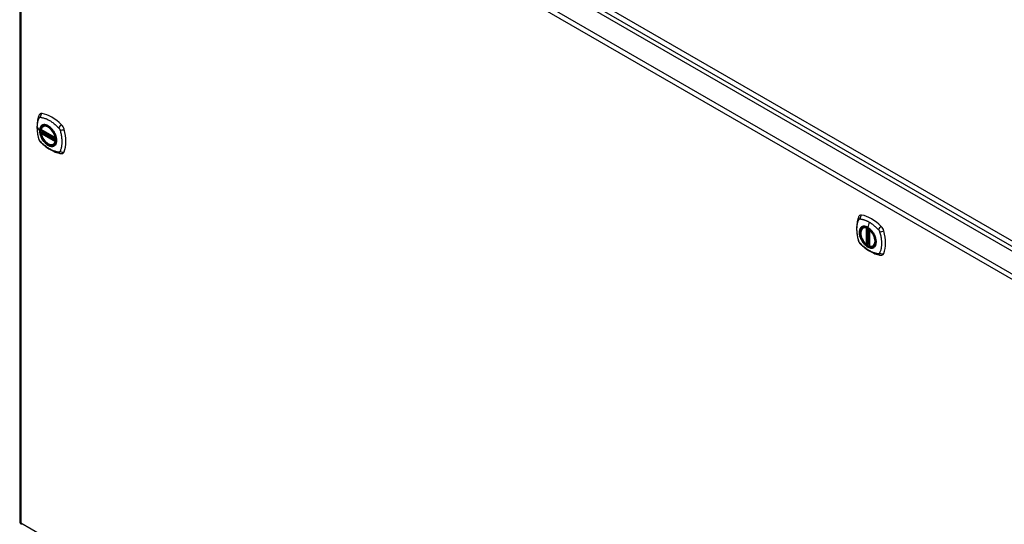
# Model space of a CAD drawing. Header units: inches. Extents: x 27 to 746, y 82 to 342.
# Tile 25 of 30: x 636 to 666, y 312 to 327. Entities that reach past the tile are written whole.
import ezdxf

# ---------------------------------------------------------------- set-up
doc = ezdxf.new("R2010")
doc.units = ezdxf.units.IN
doc.header["$MEASUREMENT"] = 0
doc.layers.add('Visible Edges(ANSI)', color=7, linetype='Continuous', lineweight=25)
doc.layers.add('Visible Tangent Edges(ANSI)', color=7, linetype='Continuous', lineweight=25)

msp = doc.modelspace()

# ---------------------------------------------------------------- linework, layer by layer
at = {"layer": 'Visible Edges(ANSI)'}
for p, q in [((636.939, 336.305), (687.571, 307.072)), ((636.25, 335.883), (636.25, 311.617)), ((636.95, 323.377), (636.961, 323.383)), ((636.894, 323.273), (637.308, 323.034)), ((636.894, 323.177), (636.908, 323.185)), ((636.913, 323.197), (636.913, 323.199)), ((636.919, 323.211), (636.96, 323.235)), ((637.263, 322.834), (637.274, 322.841)), ((661.33, 320.352), (661.34, 320.359)), ((661.524, 320.291), (661.524, 319.813)), ((661.456, 319.869), (661.442, 319.861)), ((661.47, 319.867), (661.468, 319.868)), ((661.524, 319.889), (661.484, 319.866)), ((661.643, 319.81), (661.653, 319.816))]:
    msp.add_line(p, q, dxfattribs=at)
at = {"layer": 'Visible Edges(ANSI)', "flags": 128}
for points in [[(636.817, 323.686), (636.809, 323.665), (636.803, 323.645), (636.797, 323.626), (636.792, 323.608), (636.788, 323.589), (636.784, 323.57), (636.777, 323.53), (636.771, 323.489), (636.767, 323.448), (636.765, 323.406), (636.764, 323.363), (636.765, 323.319), (636.767, 323.275), (636.771, 323.231), (636.776, 323.186), (636.783, 323.14), (636.792, 323.095), (636.801, 323.049), (636.807, 323.026), (636.81, 323.014), (636.813, 323)], [(636.855, 323.742), (636.842, 323.729), (636.831, 323.715), (636.823, 323.7), (636.817, 323.686)], [(636.888, 323.286), (636.892, 323.301), (636.898, 323.315), (636.904, 323.328), (636.911, 323.34), (636.92, 323.351), (636.929, 323.361), (636.939, 323.369), (636.95, 323.377)], [(637.263, 322.834), (637.252, 322.829), (637.24, 322.824), (637.227, 322.821), (637.214, 322.819), (637.2, 322.819), (637.186, 322.82), (637.172, 322.822), (637.158, 322.825), (637.143, 322.83), (637.128, 322.836), (637.114, 322.842), (637.099, 322.851), (637.084, 322.86), (637.07, 322.87), (637.055, 322.881), (637.041, 322.893), (637.027, 322.906), (637.014, 322.92), (637.001, 322.935), (636.988, 322.95), (636.976, 322.966), (636.965, 322.983), (636.954, 323), (636.943, 323.017), (636.934, 323.035), (636.925, 323.054), (636.916, 323.072), (636.909, 323.091), (636.903, 323.109), (636.897, 323.128), (636.892, 323.146), (636.888, 323.165)], [(636.908, 323.185), (636.91, 323.187), (636.912, 323.19), (636.913, 323.194), (636.913, 323.197)], [(637.203, 323.297), (637.222, 323.274), (637.239, 323.251), (637.256, 323.226), (637.272, 323.201), (637.286, 323.174), (637.299, 323.148), (637.31, 323.121), (637.32, 323.093)], [(636.813, 323), (636.818, 322.987), (636.823, 322.974), (636.829, 322.961), (636.835, 322.949), (636.843, 322.937), (636.851, 322.926), (636.86, 322.915), (636.869, 322.904)], [(636.869, 322.904), (636.879, 322.894), (636.888, 322.885), (636.906, 322.868), (636.94, 322.838), (636.975, 322.808), (637.011, 322.779), (637.047, 322.752), (637.084, 322.726), (637.121, 322.702), (637.158, 322.68), (637.196, 322.659), (637.233, 322.64), (637.271, 322.623), (637.309, 322.607), (637.348, 322.594), (637.386, 322.582), (637.424, 322.572), (637.443, 322.568), (637.453, 322.566), (637.464, 322.564)], [(637.464, 322.564), (637.48, 322.562), (637.496, 322.562), (637.514, 322.564), (637.532, 322.569)], [(661.234, 320.718), (661.221, 320.705), (661.21, 320.69), (661.202, 320.676), (661.196, 320.662)], [(661.196, 320.662), (661.188, 320.641), (661.182, 320.621), (661.176, 320.602), (661.172, 320.584), (661.167, 320.565), (661.163, 320.546), (661.156, 320.506), (661.15, 320.465), (661.146, 320.423), (661.144, 320.381), (661.143, 320.338), (661.144, 320.295), (661.146, 320.251), (661.15, 320.206), (661.156, 320.161), (661.162, 320.116), (661.171, 320.071), (661.181, 320.025), (661.186, 320.002), (661.189, 319.99), (661.193, 319.976)], [(661.428, 319.862), (661.414, 319.875), (661.401, 319.888), (661.387, 319.903), (661.374, 319.918), (661.362, 319.933), (661.35, 319.95), (661.339, 319.966), (661.328, 319.984), (661.318, 320.002), (661.309, 320.02), (661.3, 320.038), (661.292, 320.056), (661.285, 320.075), (661.279, 320.094), (661.274, 320.112), (661.269, 320.131), (661.266, 320.149), (661.263, 320.167), (661.262, 320.185), (661.261, 320.202), (661.262, 320.219), (661.263, 320.235), (661.265, 320.251), (661.269, 320.266), (661.273, 320.28), (661.278, 320.293), (661.284, 320.306), (661.292, 320.317), (661.3, 320.328), (661.309, 320.337), (661.319, 320.345), (661.33, 320.352)], [(661.582, 320.273), (661.601, 320.25), (661.619, 320.227), (661.636, 320.202), (661.651, 320.176), (661.665, 320.15), (661.678, 320.124), (661.69, 320.096), (661.7, 320.069)], [(661.193, 319.976), (661.197, 319.963), (661.202, 319.95), (661.208, 319.937), (661.215, 319.925), (661.222, 319.913), (661.23, 319.901), (661.239, 319.89), (661.248, 319.88)], [(661.248, 319.88), (661.258, 319.87), (661.267, 319.861), (661.285, 319.844), (661.319, 319.814), (661.354, 319.784), (661.39, 319.755), (661.426, 319.728), (661.463, 319.702), (661.5, 319.678), (661.537, 319.656), (661.575, 319.635), (661.613, 319.616), (661.651, 319.599), (661.689, 319.583), (661.727, 319.57), (661.765, 319.558), (661.803, 319.548), (661.822, 319.544), (661.833, 319.542), (661.844, 319.54)], [(661.468, 319.868), (661.466, 319.87), (661.462, 319.871), (661.459, 319.87), (661.456, 319.869)], [(661.643, 319.81), (661.631, 319.804), (661.618, 319.8), (661.605, 319.797), (661.591, 319.795), (661.577, 319.795), (661.563, 319.796), (661.548, 319.798), (661.533, 319.802)], [(661.844, 319.54), (661.859, 319.538), (661.876, 319.538), (661.893, 319.54), (661.911, 319.545)]]:
    msp.add_lwpolyline(points, dxfattribs=at)
at = {"layer": 'Visible Edges(ANSI)'}
for centre, radius, start, end in [((636.9, 323.283), 0.0118, 166.5554, 240), ((636.9, 323.167), 0.0118, 120, 190.611), ((636.925, 323.201), 0.0118, 120, 187.8283), ((637.314, 323.044), 0.0118, 240, 282.6344), ((661.536, 320.291), 0.0118, 137.3656, 180), ((661.436, 319.871), 0.0118, 229.389, 300), ((661.478, 319.876), 0.0118, 232.1717, 300), ((661.536, 319.813), 0.0118, 180, 253.4446), ((636.349, 311.617), 0.099, 180, 240)]:
    msp.add_arc(centre, radius, start, end, dxfattribs=at)
for centre, major_axis, start_param, end_param in [((636.954, 323.596), (-0.089, 0.153), 5.825423, 6.408181), ((637.204, 322.599), (-0.64, 1.108), 5.170151, 5.825423), ((637.1, 323.101), (0.157, -0.273), 2.363977, 7.060801), ((637.455, 323.307), (0.089, -0.153), 1.113034, 2.028558), ((636.717, 323.443), (-0.64, 1.108), 3.599355, 4.254627), ((637.455, 322.727), (0.089, -0.153), 6.158189, 6.740947), ((661.333, 320.572), (-0.089, 0.153), 5.825423, 6.408181), ((661.584, 319.575), (-0.64, 1.108), 5.170151, 5.825423), ((661.479, 320.077), (0.157, -0.273), 2.363977, 7.060801), ((661.835, 320.283), (0.089, -0.153), 1.113034, 2.028558), ((661.097, 320.419), (-0.64, 1.108), 3.599355, 4.254627), ((661.835, 319.703), (0.089, -0.153), 6.158189, 6.740947)]:
    msp.add_ellipse(centre, major_axis=major_axis, ratio=0.57735, start_param=start_param, end_param=end_param, dxfattribs=at)
for centre, major_axis in [((637.096, 323.099), (0.16, -0.277)), ((661.475, 320.075), (-0.16, 0.277))]:
    msp.add_ellipse(centre, major_axis=major_axis, ratio=0.57735, dxfattribs=at)
at = {"layer": 'Visible Tangent Edges(ANSI)'}
for p, q in [((687.842, 307.213), (637.071, 336.527)), ((637.001, 336.405), (687.772, 307.092)), ((636.349, 335.964), (686.981, 306.731)), ((686.911, 306.61), (636.279, 335.842)), ((636.279, 335.842), (636.279, 311.576)), ((636.774, 323.335), (636.843, 323.245)), ((637.305, 323.039), (636.891, 323.278)), ((636.891, 323.162), (637.305, 322.923)), ((636.9, 323.177), (636.911, 323.183)), ((637.314, 322.938), (636.9, 323.177)), ((636.911, 323.183), (637.321, 322.947)), ((637.322, 322.964), (636.919, 323.196)), ((636.925, 323.211), (636.963, 323.233)), ((637.322, 322.981), (636.925, 323.211)), ((637.321, 322.942), (637.314, 322.938)), ((661.518, 320.522), (661.474, 320.366)), ((661.427, 320.345), (661.427, 319.867)), ((661.444, 320.345), (661.451, 320.349)), ((661.444, 319.867), (661.444, 320.345)), ((661.456, 320.347), (661.456, 319.873)), ((661.471, 319.874), (661.471, 320.339)), ((661.486, 319.871), (661.486, 320.33)), ((661.528, 319.809), (661.528, 320.287)), ((661.456, 319.873), (661.444, 319.867)), ((661.524, 319.893), (661.486, 319.871)), ((636.279, 311.576), (686.911, 282.344))]:
    msp.add_line(p, q, dxfattribs=at)
at = {"layer": 'Visible Tangent Edges(ANSI)', "flags": 128}
for points in [[(636.774, 323.335), (636.774, 323.349), (636.774, 323.362), (636.775, 323.375), (636.775, 323.388), (636.776, 323.401), (636.777, 323.414), (636.778, 323.426), (636.78, 323.439), (636.781, 323.451), (636.783, 323.464), (636.785, 323.476), (636.787, 323.488), (636.789, 323.499), (636.792, 323.511), (636.794, 323.522), (636.797, 323.534), (636.8, 323.545), (636.803, 323.556), (636.806, 323.567), (636.81, 323.578), (636.814, 323.588), (636.817, 323.599), (636.821, 323.609), (636.827, 323.62)], [(636.827, 323.62), (636.828, 323.622), (636.829, 323.624), (636.83, 323.625), (636.831, 323.627), (636.832, 323.628), (636.834, 323.63), (636.835, 323.631), (636.836, 323.632), (636.838, 323.633), (636.839, 323.635), (636.84, 323.636), (636.842, 323.636), (636.844, 323.637), (636.845, 323.638), (636.847, 323.639), (636.848, 323.639), (636.85, 323.64), (636.852, 323.64), (636.854, 323.641), (636.856, 323.641), (636.857, 323.641), (636.859, 323.641), (636.861, 323.641), (636.863, 323.641)], [(636.863, 323.641), (636.887, 323.639), (636.909, 323.635), (636.931, 323.63), (636.954, 323.624), (636.977, 323.618), (637, 323.61), (637.023, 323.602), (637.046, 323.592), (637.069, 323.582), (637.092, 323.571), (637.116, 323.559), (637.139, 323.546), (637.163, 323.532), (637.186, 323.517), (637.209, 323.501), (637.232, 323.485), (637.255, 323.468), (637.278, 323.45), (637.3, 323.431), (637.323, 323.411), (637.345, 323.391), (637.367, 323.37), (637.389, 323.349), (637.413, 323.324)], [(636.827, 322.986), (636.821, 323.004), (636.817, 323.019), (636.814, 323.034), (636.81, 323.049), (636.806, 323.063), (636.803, 323.078), (636.8, 323.093), (636.797, 323.108), (636.794, 323.122), (636.792, 323.137), (636.789, 323.152), (636.787, 323.166), (636.785, 323.181), (636.783, 323.195), (636.781, 323.21), (636.78, 323.224), (636.778, 323.238), (636.777, 323.252), (636.776, 323.266), (636.775, 323.28), (636.775, 323.294), (636.774, 323.308), (636.774, 323.322), (636.774, 323.335)], [(636.901, 323.397), (636.896, 323.393), (636.892, 323.389), (636.888, 323.384), (636.884, 323.38), (636.88, 323.375), (636.876, 323.37), (636.872, 323.364), (636.869, 323.359), (636.866, 323.353), (636.863, 323.347), (636.86, 323.341), (636.858, 323.335), (636.855, 323.328), (636.853, 323.321), (636.851, 323.314), (636.849, 323.307), (636.848, 323.3), (636.847, 323.292), (636.845, 323.285), (636.844, 323.277), (636.844, 323.269), (636.843, 323.261), (636.843, 323.253), (636.843, 323.245)], [(636.847, 323.243), (636.847, 323.266), (636.85, 323.289), (636.854, 323.31), (636.86, 323.33), (636.868, 323.348), (636.877, 323.364), (636.888, 323.378), (636.901, 323.391), (636.914, 323.401), (636.929, 323.409), (636.945, 323.415), (636.962, 323.419), (636.981, 323.421), (637, 323.42), (637.019, 323.417), (637.039, 323.412), (637.06, 323.404), (637.081, 323.395), (637.102, 323.383), (637.123, 323.369), (637.143, 323.354), (637.164, 323.336), (637.183, 323.317), (637.203, 323.297)], [(636.934, 323.416), (636.932, 323.415), (636.931, 323.415), (636.93, 323.414), (636.928, 323.413), (636.927, 323.413), (636.925, 323.412), (636.924, 323.411), (636.922, 323.411), (636.921, 323.41), (636.919, 323.409), (636.918, 323.408), (636.917, 323.408), (636.915, 323.407), (636.914, 323.406), (636.912, 323.405), (636.911, 323.404), (636.91, 323.403), (636.908, 323.402), (636.907, 323.401), (636.906, 323.401), (636.905, 323.4), (636.903, 323.399), (636.902, 323.398), (636.901, 323.397)], [(637.256, 323.23), (637.244, 323.247), (637.233, 323.263), (637.22, 323.279), (637.207, 323.295), (637.194, 323.309), (637.181, 323.323), (637.167, 323.337), (637.153, 323.349), (637.139, 323.361), (637.124, 323.371), (637.11, 323.381), (637.095, 323.39), (637.081, 323.398), (637.066, 323.405), (637.052, 323.411), (637.037, 323.416), (637.023, 323.42), (637.009, 323.422), (636.996, 323.424), (636.983, 323.424), (636.97, 323.424), (636.957, 323.422), (636.945, 323.42), (636.934, 323.416)], [(637.413, 323.324), (637.415, 323.322), (637.417, 323.32), (637.419, 323.317), (637.42, 323.315), (637.422, 323.313), (637.424, 323.31), (637.426, 323.308), (637.428, 323.305), (637.429, 323.302), (637.431, 323.3), (637.433, 323.297), (637.434, 323.295), (637.436, 323.292), (637.437, 323.289), (637.439, 323.287), (637.44, 323.284), (637.441, 323.281), (637.443, 323.278), (637.444, 323.275), (637.445, 323.273), (637.446, 323.27), (637.447, 323.267), (637.448, 323.264), (637.449, 323.261)], [(636.843, 323.245), (636.843, 323.236), (636.843, 323.228), (636.844, 323.219), (636.845, 323.21), (636.845, 323.201), (636.847, 323.192), (636.848, 323.183), (636.85, 323.174), (636.851, 323.165), (636.853, 323.156), (636.855, 323.146), (636.858, 323.137), (636.86, 323.128), (636.863, 323.118), (636.866, 323.109), (636.869, 323.099), (636.872, 323.09), (636.876, 323.081), (636.88, 323.071), (636.884, 323.062), (636.888, 323.053), (636.892, 323.043), (636.896, 323.034), (636.901, 323.025)], [(637.32, 323.093), (637.334, 323.045), (637.342, 322.999), (637.345, 322.954), (637.342, 322.913), (637.333, 322.876), (637.32, 322.844), (637.301, 322.817), (637.278, 322.797), (637.25, 322.784), (637.22, 322.778), (637.186, 322.779), (637.151, 322.787), (637.114, 322.802), (637.076, 322.823), (637.04, 322.851), (637.004, 322.884), (636.971, 322.922), (636.94, 322.964), (636.913, 323.009), (636.89, 323.056), (636.871, 323.104), (636.858, 323.152), (636.849, 323.198), (636.847, 323.243)], [(636.908, 323.185), (636.908, 323.185), (636.908, 323.185), (636.908, 323.185), (636.908, 323.185), (636.908, 323.185), (636.908, 323.185), (636.908, 323.185), (636.908, 323.185), (636.908, 323.185), (636.908, 323.185), (636.908, 323.185), (636.908, 323.185), (636.908, 323.185), (636.908, 323.185), (636.908, 323.185), (636.908, 323.185), (636.908, 323.185), (636.908, 323.185), (636.908, 323.185), (636.908, 323.185), (636.908, 323.185), (636.908, 323.185), (636.908, 323.185), (636.908, 323.185)], [(636.908, 323.185), (636.908, 323.185), (636.908, 323.185), (636.908, 323.185), (636.908, 323.185), (636.908, 323.185), (636.908, 323.185), (636.908, 323.185), (636.908, 323.185), (636.908, 323.185), (636.908, 323.185), (636.908, 323.185), (636.908, 323.185), (636.908, 323.185), (636.908, 323.185), (636.908, 323.184), (636.908, 323.184), (636.908, 323.184), (636.909, 323.184), (636.909, 323.184), (636.909, 323.184), (636.909, 323.184), (636.909, 323.184), (636.909, 323.184), (636.91, 323.184)], [(636.91, 323.184), (636.91, 323.184), (636.91, 323.184), (636.91, 323.184), (636.91, 323.184), (636.91, 323.184), (636.91, 323.184), (636.91, 323.184), (636.91, 323.184), (636.91, 323.184), (636.91, 323.184), (636.91, 323.184), (636.91, 323.184), (636.91, 323.184), (636.911, 323.184), (636.911, 323.184), (636.911, 323.184), (636.911, 323.183), (636.911, 323.183), (636.911, 323.183), (636.911, 323.183), (636.911, 323.183), (636.911, 323.183), (636.911, 323.183), (636.911, 323.183)], [(636.913, 323.198), (636.913, 323.198), (636.913, 323.198), (636.913, 323.198), (636.913, 323.198), (636.913, 323.198), (636.913, 323.198), (636.913, 323.198), (636.913, 323.198), (636.913, 323.198), (636.913, 323.198), (636.913, 323.198), (636.913, 323.198), (636.913, 323.198), (636.913, 323.198), (636.913, 323.197), (636.913, 323.197), (636.913, 323.197), (636.913, 323.197), (636.913, 323.197), (636.913, 323.197), (636.913, 323.197), (636.913, 323.197), (636.913, 323.197), (636.913, 323.197)], [(636.916, 323.198), (636.916, 323.198), (636.916, 323.198), (636.916, 323.198), (636.916, 323.198), (636.916, 323.198), (636.915, 323.198), (636.915, 323.198), (636.915, 323.198), (636.915, 323.198), (636.915, 323.198), (636.915, 323.198), (636.915, 323.198), (636.914, 323.198), (636.914, 323.198), (636.914, 323.198), (636.914, 323.198), (636.914, 323.198), (636.914, 323.198), (636.914, 323.198), (636.914, 323.198), (636.914, 323.198), (636.914, 323.198), (636.913, 323.198), (636.913, 323.198)], [(636.919, 323.196), (636.919, 323.196), (636.919, 323.196), (636.919, 323.196), (636.919, 323.196), (636.919, 323.196), (636.919, 323.196), (636.919, 323.197), (636.918, 323.197), (636.918, 323.197), (636.918, 323.197), (636.918, 323.197), (636.918, 323.197), (636.918, 323.197), (636.918, 323.197), (636.918, 323.197), (636.917, 323.197), (636.917, 323.197), (636.917, 323.197), (636.917, 323.197), (636.917, 323.197), (636.917, 323.197), (636.917, 323.197), (636.917, 323.198), (636.916, 323.198)], [(637.289, 323.172), (637.288, 323.175), (637.287, 323.177), (637.285, 323.18), (637.284, 323.182), (637.283, 323.185), (637.281, 323.187), (637.28, 323.19), (637.279, 323.192), (637.277, 323.194), (637.276, 323.197), (637.275, 323.199), (637.273, 323.202), (637.272, 323.204), (637.27, 323.206), (637.269, 323.209), (637.268, 323.211), (637.266, 323.214), (637.265, 323.216), (637.263, 323.218), (637.262, 323.221), (637.26, 323.223), (637.259, 323.225), (637.257, 323.228), (637.256, 323.23)], [(637.289, 322.801), (637.298, 322.809), (637.306, 322.818), (637.314, 322.828), (637.321, 322.839), (637.327, 322.85), (637.332, 322.863), (637.337, 322.876), (637.341, 322.89), (637.344, 322.905), (637.346, 322.921), (637.347, 322.937), (637.348, 322.953), (637.347, 322.97), (637.346, 322.988), (637.344, 323.006), (637.341, 323.024), (637.337, 323.042), (637.332, 323.061), (637.327, 323.079), (637.321, 323.098), (637.314, 323.117), (637.306, 323.136), (637.298, 323.154), (637.289, 323.172)], [(637.449, 323.261), (637.459, 323.228), (637.466, 323.199), (637.473, 323.169), (637.48, 323.14), (637.485, 323.111), (637.49, 323.082), (637.494, 323.053), (637.498, 323.024), (637.501, 322.996), (637.503, 322.968), (637.504, 322.941), (637.504, 322.913), (637.504, 322.887), (637.503, 322.86), (637.501, 322.835), (637.498, 322.809), (637.495, 322.785), (637.49, 322.76), (637.485, 322.737), (637.48, 322.714), (637.473, 322.691), (637.466, 322.67), (637.459, 322.649), (637.449, 322.627)], [(636.842, 322.953), (636.841, 322.954), (636.84, 322.955), (636.84, 322.957), (636.839, 322.958), (636.838, 322.959), (636.838, 322.961), (636.837, 322.962), (636.836, 322.963), (636.836, 322.965), (636.835, 322.966), (636.834, 322.968), (636.834, 322.969), (636.833, 322.97), (636.832, 322.972), (636.832, 322.973), (636.831, 322.975), (636.831, 322.976), (636.83, 322.977), (636.829, 322.979), (636.829, 322.98), (636.828, 322.982), (636.828, 322.983), (636.827, 322.984), (636.827, 322.986)], [(636.863, 322.923), (636.862, 322.924), (636.861, 322.925), (636.86, 322.926), (636.859, 322.928), (636.858, 322.929), (636.857, 322.93), (636.857, 322.931), (636.856, 322.932), (636.855, 322.933), (636.854, 322.935), (636.853, 322.936), (636.852, 322.937), (636.851, 322.938), (636.85, 322.94), (636.849, 322.941), (636.849, 322.942), (636.848, 322.943), (636.847, 322.945), (636.846, 322.946), (636.845, 322.947), (636.844, 322.949), (636.844, 322.95), (636.843, 322.951), (636.842, 322.953)], [(637.413, 322.606), (637.389, 322.608), (637.367, 322.612), (637.345, 322.617), (637.323, 322.623), (637.3, 322.63), (637.278, 322.638), (637.255, 322.646), (637.232, 322.656), (637.209, 322.666), (637.186, 322.677), (637.163, 322.689), (637.139, 322.702), (637.116, 322.716), (637.092, 322.731), (637.069, 322.747), (637.046, 322.763), (637.023, 322.78), (637, 322.798), (636.977, 322.817), (636.954, 322.836), (636.931, 322.856), (636.909, 322.877), (636.887, 322.898), (636.863, 322.923)], [(636.901, 323.025), (636.902, 323.023), (636.903, 323.02), (636.905, 323.018), (636.906, 323.015), (636.907, 323.013), (636.908, 323.01), (636.91, 323.008), (636.911, 323.005), (636.912, 323.003), (636.914, 323.001), (636.915, 322.998), (636.917, 322.996), (636.918, 322.993), (636.919, 322.991), (636.921, 322.989), (636.922, 322.986), (636.924, 322.984), (636.925, 322.981), (636.927, 322.979), (636.928, 322.977), (636.93, 322.974), (636.931, 322.972), (636.932, 322.97), (636.934, 322.967)], [(636.934, 322.967), (636.945, 322.95), (636.957, 322.934), (636.97, 322.918), (636.983, 322.903), (636.996, 322.888), (637.01, 322.874), (637.023, 322.861), (637.037, 322.848), (637.052, 322.837), (637.066, 322.826), (637.081, 322.816), (637.095, 322.807), (637.11, 322.799), (637.124, 322.793), (637.139, 322.787), (637.153, 322.782), (637.167, 322.778), (637.181, 322.775), (637.194, 322.774), (637.207, 322.773), (637.22, 322.774), (637.233, 322.775), (637.244, 322.778), (637.256, 322.782)], [(637.256, 322.782), (637.257, 322.782), (637.259, 322.783), (637.26, 322.783), (637.262, 322.784), (637.263, 322.785), (637.265, 322.785), (637.266, 322.786), (637.268, 322.787), (637.269, 322.787), (637.27, 322.788), (637.272, 322.789), (637.273, 322.79), (637.275, 322.791), (637.276, 322.791), (637.277, 322.792), (637.279, 322.793), (637.28, 322.794), (637.281, 322.795), (637.283, 322.796), (637.284, 322.797), (637.285, 322.798), (637.287, 322.799), (637.288, 322.8), (637.289, 322.801)], [(637.449, 322.627), (637.448, 322.625), (637.447, 322.623), (637.446, 322.622), (637.445, 322.62), (637.444, 322.619), (637.443, 322.617), (637.441, 322.616), (637.44, 322.615), (637.439, 322.614), (637.437, 322.613), (637.436, 322.612), (637.434, 322.611), (637.433, 322.61), (637.431, 322.609), (637.429, 322.608), (637.428, 322.608), (637.426, 322.607), (637.424, 322.607), (637.422, 322.606), (637.42, 322.606), (637.419, 322.606), (637.417, 322.606), (637.415, 322.606), (637.413, 322.606)], [(661.206, 319.962), (661.197, 319.995), (661.189, 320.025), (661.182, 320.054), (661.176, 320.084), (661.171, 320.113), (661.166, 320.142), (661.162, 320.171), (661.159, 320.2), (661.156, 320.228), (661.155, 320.256), (661.153, 320.284), (661.153, 320.311), (661.153, 320.338), (661.155, 320.364), (661.156, 320.39), (661.159, 320.415), (661.162, 320.439), (661.166, 320.463), (661.171, 320.487), (661.176, 320.51), (661.182, 320.532), (661.189, 320.554), (661.197, 320.575), (661.206, 320.596)], [(661.206, 320.596), (661.207, 320.597), (661.207, 320.598), (661.208, 320.599), (661.208, 320.6), (661.209, 320.601), (661.209, 320.601), (661.21, 320.602), (661.21, 320.603), (661.211, 320.604), (661.212, 320.604), (661.212, 320.605), (661.213, 320.606), (661.213, 320.606), (661.214, 320.607), (661.215, 320.608), (661.215, 320.608), (661.216, 320.609), (661.217, 320.609), (661.218, 320.61), (661.218, 320.61), (661.219, 320.611), (661.22, 320.611), (661.221, 320.612), (661.221, 320.612)], [(661.221, 320.612), (661.222, 320.613), (661.223, 320.613), (661.224, 320.614), (661.224, 320.614), (661.225, 320.614), (661.226, 320.615), (661.227, 320.615), (661.228, 320.615), (661.229, 320.616), (661.229, 320.616), (661.23, 320.616), (661.231, 320.616), (661.232, 320.616), (661.233, 320.617), (661.234, 320.617), (661.235, 320.617), (661.236, 320.617), (661.237, 320.617), (661.238, 320.617), (661.239, 320.617), (661.24, 320.617), (661.241, 320.617), (661.242, 320.617), (661.242, 320.617)], [(661.7, 320.069), (661.717, 320.001), (661.724, 319.936), (661.719, 319.877), (661.703, 319.827), (661.676, 319.789), (661.64, 319.764), (661.597, 319.754), (661.548, 319.758), (661.495, 319.777), (661.442, 319.809), (661.39, 319.854), (661.342, 319.909), (661.3, 319.971), (661.266, 320.038), (661.242, 320.107), (661.229, 320.175), (661.226, 320.238), (661.236, 320.293), (661.256, 320.339), (661.286, 320.372), (661.325, 320.391), (661.371, 320.396), (661.422, 320.387), (661.475, 320.363)], [(661.242, 320.617), (661.255, 320.617), (661.266, 320.615), (661.277, 320.613), (661.288, 320.611), (661.299, 320.609), (661.311, 320.606), (661.322, 320.603), (661.333, 320.6), (661.345, 320.597), (661.356, 320.594), (661.367, 320.59), (661.379, 320.586), (661.39, 320.582), (661.402, 320.578), (661.413, 320.573), (661.425, 320.568), (661.437, 320.563), (661.448, 320.558), (661.46, 320.553), (661.472, 320.547), (661.483, 320.541), (661.495, 320.535), (661.507, 320.528), (661.518, 320.522)], [(661.474, 320.366), (661.467, 320.37), (661.46, 320.374), (661.453, 320.378), (661.445, 320.381), (661.438, 320.384), (661.431, 320.387), (661.424, 320.389), (661.417, 320.392), (661.41, 320.394), (661.403, 320.395), (661.396, 320.397), (661.389, 320.398), (661.382, 320.399), (661.375, 320.4), (661.369, 320.4), (661.362, 320.4), (661.356, 320.4), (661.349, 320.4), (661.343, 320.399), (661.337, 320.398), (661.331, 320.397), (661.325, 320.395), (661.319, 320.394), (661.313, 320.392)], [(661.518, 320.522), (661.53, 320.515), (661.542, 320.508), (661.553, 320.501), (661.565, 320.493), (661.577, 320.485), (661.588, 320.477), (661.6, 320.469), (661.611, 320.461), (661.623, 320.452), (661.634, 320.444), (661.646, 320.435), (661.657, 320.425), (661.668, 320.416), (661.68, 320.407), (661.691, 320.397), (661.702, 320.387), (661.713, 320.377), (661.724, 320.367), (661.736, 320.357), (661.747, 320.346), (661.758, 320.336), (661.768, 320.325), (661.779, 320.314), (661.792, 320.3)], [(661.28, 320.372), (661.271, 320.364), (661.263, 320.355), (661.255, 320.346), (661.248, 320.335), (661.242, 320.323), (661.237, 320.31), (661.232, 320.297), (661.229, 320.283), (661.226, 320.268), (661.224, 320.253), (661.223, 320.237), (661.222, 320.22), (661.223, 320.203), (661.224, 320.186), (661.226, 320.168), (661.229, 320.15), (661.233, 320.131), (661.237, 320.113), (661.242, 320.094), (661.248, 320.075), (661.255, 320.056), (661.263, 320.038), (661.271, 320.019), (661.28, 320.001)], [(661.313, 320.392), (661.312, 320.391), (661.31, 320.39), (661.309, 320.39), (661.307, 320.389), (661.306, 320.389), (661.304, 320.388), (661.303, 320.387), (661.301, 320.386), (661.3, 320.386), (661.299, 320.385), (661.297, 320.384), (661.296, 320.383), (661.294, 320.383), (661.293, 320.382), (661.292, 320.381), (661.29, 320.38), (661.289, 320.379), (661.288, 320.378), (661.286, 320.377), (661.285, 320.376), (661.284, 320.375), (661.283, 320.374), (661.281, 320.373), (661.28, 320.372)], [(661.635, 320.206), (661.629, 320.214), (661.624, 320.223), (661.618, 320.231), (661.612, 320.239), (661.606, 320.247), (661.599, 320.255), (661.593, 320.263), (661.587, 320.271), (661.58, 320.278), (661.573, 320.285), (661.567, 320.292), (661.56, 320.299), (661.553, 320.306), (661.546, 320.313), (661.539, 320.319), (661.532, 320.325), (661.525, 320.331), (661.518, 320.337), (661.511, 320.342), (661.503, 320.347), (661.496, 320.352), (661.489, 320.357), (661.482, 320.362), (661.474, 320.366)], [(661.475, 320.363), (661.479, 320.36), (661.484, 320.357), (661.489, 320.354), (661.493, 320.351), (661.498, 320.348), (661.503, 320.345), (661.507, 320.341), (661.512, 320.338), (661.516, 320.335), (661.521, 320.331), (661.525, 320.327), (661.53, 320.324), (661.534, 320.32), (661.539, 320.316), (661.543, 320.312), (661.548, 320.308), (661.552, 320.304), (661.557, 320.299), (661.561, 320.295), (661.565, 320.291), (661.57, 320.286), (661.574, 320.282), (661.578, 320.277), (661.582, 320.273)], [(661.668, 320.148), (661.667, 320.151), (661.666, 320.153), (661.665, 320.156), (661.663, 320.158), (661.662, 320.161), (661.661, 320.163), (661.659, 320.165), (661.658, 320.168), (661.657, 320.17), (661.655, 320.173), (661.654, 320.175), (661.652, 320.177), (661.651, 320.18), (661.65, 320.182), (661.648, 320.185), (661.647, 320.187), (661.645, 320.189), (661.644, 320.192), (661.643, 320.194), (661.641, 320.197), (661.64, 320.199), (661.638, 320.201), (661.637, 320.204), (661.635, 320.206)], [(661.668, 319.777), (661.677, 319.785), (661.686, 319.794), (661.693, 319.804), (661.7, 319.815), (661.706, 319.826), (661.712, 319.839), (661.716, 319.852), (661.72, 319.866), (661.723, 319.881), (661.725, 319.896), (661.726, 319.912), (661.727, 319.929), (661.726, 319.946), (661.725, 319.964), (661.723, 319.981), (661.72, 320), (661.716, 320.018), (661.712, 320.037), (661.706, 320.055), (661.7, 320.074), (661.693, 320.093), (661.686, 320.111), (661.677, 320.13), (661.668, 320.148)], [(661.792, 320.3), (661.794, 320.298), (661.796, 320.296), (661.798, 320.293), (661.8, 320.291), (661.802, 320.288), (661.803, 320.286), (661.805, 320.283), (661.807, 320.281), (661.809, 320.278), (661.81, 320.276), (661.812, 320.273), (661.813, 320.271), (661.815, 320.268), (661.816, 320.265), (661.818, 320.262), (661.819, 320.26), (661.821, 320.257), (661.822, 320.254), (661.823, 320.251), (661.824, 320.248), (661.825, 320.246), (661.826, 320.243), (661.827, 320.24), (661.828, 320.237)], [(661.828, 320.237), (661.838, 320.204), (661.846, 320.175), (661.853, 320.145), (661.859, 320.116), (661.865, 320.086), (661.87, 320.057), (661.874, 320.028), (661.877, 320), (661.88, 319.972), (661.882, 319.944), (661.883, 319.916), (661.884, 319.889), (661.883, 319.862), (661.882, 319.836), (661.88, 319.81), (661.877, 319.785), (661.874, 319.76), (661.869, 319.736), (661.865, 319.713), (661.859, 319.69), (661.853, 319.667), (661.846, 319.646), (661.838, 319.624), (661.828, 319.603)], [(661.242, 319.899), (661.241, 319.901), (661.239, 319.903), (661.237, 319.906), (661.235, 319.908), (661.233, 319.911), (661.231, 319.913), (661.23, 319.916), (661.228, 319.918), (661.226, 319.921), (661.224, 319.923), (661.223, 319.926), (661.221, 319.929), (661.22, 319.931), (661.218, 319.934), (661.217, 319.937), (661.215, 319.939), (661.214, 319.942), (661.213, 319.945), (661.212, 319.948), (661.21, 319.951), (661.209, 319.953), (661.208, 319.956), (661.207, 319.959), (661.206, 319.962)], [(661.792, 319.582), (661.768, 319.584), (661.747, 319.588), (661.724, 319.593), (661.702, 319.599), (661.68, 319.606), (661.657, 319.613), (661.634, 319.622), (661.611, 319.631), (661.588, 319.642), (661.565, 319.653), (661.542, 319.665), (661.518, 319.678), (661.495, 319.692), (661.472, 319.707), (661.448, 319.722), (661.425, 319.739), (661.402, 319.756), (661.379, 319.774), (661.356, 319.793), (661.333, 319.812), (661.311, 319.832), (661.288, 319.853), (661.266, 319.874), (661.242, 319.899)], [(661.28, 320.001), (661.281, 319.998), (661.283, 319.996), (661.284, 319.993), (661.285, 319.991), (661.286, 319.989), (661.288, 319.986), (661.289, 319.984), (661.29, 319.981), (661.292, 319.979), (661.293, 319.976), (661.294, 319.974), (661.296, 319.972), (661.297, 319.969), (661.299, 319.967), (661.3, 319.964), (661.301, 319.962), (661.303, 319.96), (661.304, 319.957), (661.306, 319.955), (661.307, 319.953), (661.309, 319.95), (661.31, 319.948), (661.312, 319.946), (661.313, 319.943)], [(661.313, 319.943), (661.325, 319.926), (661.337, 319.91), (661.349, 319.894), (661.362, 319.879), (661.375, 319.864), (661.389, 319.85), (661.403, 319.837), (661.417, 319.824), (661.431, 319.813), (661.445, 319.802), (661.46, 319.792), (661.475, 319.783), (661.489, 319.775), (661.504, 319.768), (661.518, 319.763), (661.532, 319.758), (661.546, 319.754), (661.56, 319.751), (661.574, 319.75), (661.587, 319.749), (661.6, 319.749), (661.612, 319.751), (661.624, 319.754), (661.635, 319.757)], [(661.456, 319.873), (661.456, 319.873), (661.456, 319.873), (661.456, 319.873), (661.456, 319.873), (661.456, 319.873), (661.456, 319.873), (661.456, 319.873), (661.456, 319.873), (661.456, 319.873), (661.456, 319.872), (661.456, 319.872), (661.455, 319.872), (661.455, 319.872), (661.455, 319.872), (661.455, 319.872), (661.455, 319.872), (661.455, 319.872), (661.455, 319.872), (661.455, 319.872), (661.455, 319.872), (661.455, 319.872), (661.455, 319.872), (661.455, 319.872), (661.455, 319.872)], [(661.455, 319.872), (661.455, 319.871), (661.455, 319.871), (661.455, 319.871), (661.455, 319.871), (661.455, 319.871), (661.455, 319.87), (661.455, 319.87), (661.455, 319.87), (661.455, 319.87), (661.455, 319.87), (661.455, 319.87), (661.455, 319.87), (661.455, 319.87), (661.455, 319.869), (661.455, 319.869), (661.455, 319.869), (661.455, 319.869), (661.455, 319.869), (661.455, 319.869), (661.455, 319.869), (661.455, 319.869), (661.455, 319.869), (661.455, 319.869), (661.455, 319.869)], [(661.455, 319.869), (661.455, 319.869), (661.455, 319.869), (661.455, 319.869), (661.455, 319.869), (661.455, 319.869), (661.455, 319.869), (661.455, 319.869), (661.455, 319.869), (661.455, 319.869), (661.455, 319.869), (661.455, 319.869), (661.455, 319.869), (661.456, 319.869), (661.456, 319.869), (661.456, 319.869), (661.456, 319.869), (661.456, 319.869), (661.456, 319.869), (661.456, 319.869), (661.456, 319.869), (661.456, 319.869), (661.456, 319.869), (661.456, 319.869), (661.456, 319.869)], [(661.468, 319.868), (661.469, 319.868), (661.469, 319.868), (661.469, 319.868), (661.469, 319.868), (661.469, 319.868), (661.469, 319.868), (661.469, 319.868), (661.469, 319.868), (661.469, 319.868), (661.469, 319.868), (661.469, 319.868), (661.469, 319.868), (661.469, 319.868), (661.469, 319.868), (661.469, 319.868), (661.469, 319.868), (661.469, 319.868), (661.469, 319.868), (661.469, 319.868), (661.47, 319.868), (661.47, 319.868), (661.47, 319.868), (661.47, 319.868), (661.47, 319.868)], [(661.47, 319.868), (661.47, 319.868), (661.47, 319.868), (661.47, 319.868), (661.47, 319.868), (661.47, 319.868), (661.47, 319.868), (661.47, 319.868), (661.47, 319.868), (661.47, 319.868), (661.47, 319.868), (661.47, 319.868), (661.47, 319.869), (661.47, 319.869), (661.47, 319.869), (661.47, 319.869), (661.47, 319.869), (661.47, 319.869), (661.47, 319.869), (661.47, 319.87), (661.47, 319.87), (661.471, 319.87), (661.471, 319.87), (661.471, 319.87), (661.471, 319.871)], [(661.471, 319.871), (661.471, 319.871), (661.471, 319.871), (661.471, 319.871), (661.471, 319.871), (661.471, 319.871), (661.471, 319.871), (661.471, 319.872), (661.471, 319.872), (661.471, 319.872), (661.471, 319.872), (661.471, 319.872), (661.471, 319.872), (661.471, 319.872), (661.471, 319.872), (661.471, 319.873), (661.471, 319.873), (661.471, 319.873), (661.471, 319.873), (661.471, 319.873), (661.471, 319.873), (661.471, 319.873), (661.471, 319.874), (661.471, 319.874), (661.471, 319.874)], [(661.635, 319.757), (661.637, 319.758), (661.638, 319.759), (661.64, 319.759), (661.641, 319.76), (661.643, 319.761), (661.644, 319.761), (661.645, 319.762), (661.647, 319.763), (661.648, 319.763), (661.65, 319.764), (661.651, 319.765), (661.652, 319.766), (661.654, 319.767), (661.655, 319.767), (661.657, 319.768), (661.658, 319.769), (661.659, 319.77), (661.661, 319.771), (661.662, 319.772), (661.663, 319.773), (661.665, 319.774), (661.666, 319.775), (661.667, 319.776), (661.668, 319.777)], [(661.828, 319.603), (661.827, 319.601), (661.826, 319.599), (661.825, 319.598), (661.824, 319.596), (661.823, 319.595), (661.822, 319.593), (661.821, 319.592), (661.819, 319.591), (661.818, 319.59), (661.817, 319.589), (661.815, 319.588), (661.814, 319.587), (661.812, 319.586), (661.81, 319.585), (661.809, 319.584), (661.807, 319.584), (661.805, 319.583), (661.803, 319.583), (661.802, 319.582), (661.8, 319.582), (661.798, 319.582), (661.796, 319.582), (661.794, 319.582), (661.792, 319.582)]]:
    msp.add_lwpolyline(points, dxfattribs=at)
at = {"layer": 'Visible Tangent Edges(ANSI)'}
for centre, major_axis, ratio, start_param, end_param in [((636.927, 323.644), (-0.11, 0.042), 0.704518, 0, 0.765179), ((636.954, 323.659), (0.027, 0.115), 0.753705, 0.761071, 1.898341), ((637.099, 323.101), (-0.173, 0.3), 0.57735, 5.055237, 10.652726), ((637.098, 323.101), (-0.151, 0.261), 0.57735, 4.164956, 6.830618), ((637.107, 323.106), (-0.156, 0.271), 0.57735, 6.166197, 6.283185), ((637.483, 323.354), (0.0787, 0.088), 0.341266, 1.05898, 2.19625), ((636.847, 323.246), (0.00492, 0), 0.57735, 3.5561, 4.570492), ((636.9, 323.283), (-0.0115, 0.0027), 0.697177, 0, 0.936254), ((636.9, 323.167), (-0.0116, -0.0022), 0.424984, 0, 0.691657), ((636.9, 323.283), (-0.0059, -0.0102), 0.57735, 5.497787, 6.283185), ((636.9, 323.167), (-0.0059, -0.0102), 0.57735, 3.926991, 5.497787), ((637.098, 323.101), (0.151, -0.261), 0.57735, 4.164956, 6.830618), ((636.9, 323.167), (-0.0059, 0.0102), 0.57735, 5.497787, 6.283185), ((636.902, 323.196), (0.0018, -0.0117), 0.983841, 0.332621, 1.648576), ((636.908, 323.194), (0.0039, 0.0112), 0.653911, 3.808835, 5.235416), ((636.911, 323.193), (0.0059, 0.0102), 0.57735, 3.926991, 5.335914), ((636.925, 323.201), (-0.0117, -0.0016), 0.470841, 0, 0.203742), ((636.925, 323.201), (-0.0059, -0.0102), 0.57735, 3.926991, 5.351326), ((636.925, 323.201), (-0.0059, 0.0102), 0.57735, 5.497787, 6.283185), ((637.314, 323.044), (-0.0059, -0.0102), 0.57735, 5.497787, 6.283185), ((637.314, 323.044), (-0.0116, -0.0022), 0.424984, 0.691657, 1.603666), ((637.51, 323.307), (-0.116, -0.024), 0.341266, 0.945343, 2.082613), ((636.927, 323.033), (-0.114, -0.032), 0.390453, 0, 0.392125), ((636.954, 322.986), (-0.0849, -0.0822), 0.390453, 5.89106, 6.283185), ((637.107, 323.106), (0.156, -0.271), 0.57735, 0, 0.116988), ((637.314, 322.928), (0.0059, 0.0102), 0.57735, 0.785398, 2.356194), ((637.314, 322.928), (0.0115, -0.0027), 0.697177, 4.077847, 5.160757), ((637.314, 322.928), (0.0059, -0.0102), 0.57735, 1.624298, 2.356194), ((637.483, 322.681), (-0.019, -0.117), 0.704518, 5.518007, 6.283185), ((637.51, 322.696), (-0.113, 0.035), 0.753705, 1.243252, 2.380522), ((661.333, 320.635), (0.027, 0.115), 0.753705, 0.761071, 1.898341), ((661.306, 320.62), (-0.11, 0.042), 0.704518, 0, 0.765179), ((661.478, 320.077), (-0.173, 0.3), 0.57735, 5.055237, 10.652726), ((661.862, 320.33), (0.0787, 0.088), 0.341266, 1.05898, 2.19625), ((661.478, 320.077), (-0.151, 0.261), 0.57735, 5.735752, 8.401415), ((661.486, 320.081), (-0.156, 0.271), 0.57735, 6.166197, 6.283185), ((661.436, 320.349), (-0.0034, -0.0113), 0.697177, 4.264021, 5.346931), ((661.436, 320.349), (-0.0118, 0), 0.57735, 0.785398, 2.356194), ((661.436, 320.349), (0.0059, -0.0102), 0.57735, 0.785398, 1.517295), ((661.478, 320.367), (-0.00246, -0.00426), 0.57735, 5.126896, 6.141288), ((661.536, 320.291), (-0.0118, 0), 0.57735, 0, 0.785398), ((661.536, 320.291), (0.00769, 0.00897), 0.424984, 1.537927, 2.449935), ((661.478, 320.077), (0.151, -0.261), 0.57735, 5.735752, 8.401415), ((661.889, 320.283), (0.116, 0.024), 0.341266, 4.086935, 5.224206), ((661.306, 320.009), (-0.114, -0.032), 0.390453, 0, 0.392125), ((661.333, 319.962), (-0.0849, -0.0822), 0.390453, 5.89106, 6.283185), ((661.436, 319.871), (0.0118, 0), 0.57735, 3.926991, 5.497787), ((661.436, 319.871), (-0.00769, -0.00897), 0.424984, 5.591528, 6.283185), ((661.436, 319.871), (0.0059, -0.0102), 0.57735, 0, 0.785398), ((661.464, 319.865), (-0.0116, 0.0022), 0.653911, 4.189362, 5.615943), ((661.462, 319.859), (-0.0092, 0.00741), 0.983841, 4.634609, 5.950564), ((661.464, 319.868), (-0.0118, 0), 0.57735, 4.088863, 5.497787), ((661.478, 319.876), (-0.00724, -0.00933), 0.470841, 6.079443, 6.283185), ((661.478, 319.876), (0.0118, 0), 0.57735, 4.073452, 5.497787), ((661.478, 319.876), (0.0059, -0.0102), 0.57735, 0, 0.785398), ((661.536, 319.813), (-0.0118, 0), 0.57735, 0, 0.785398), ((661.486, 320.081), (0.156, -0.271), 0.57735, 0, 0.116988), ((661.536, 319.813), (-0.0034, -0.0113), 0.697177, 5.346931, 6.283185), ((661.862, 319.657), (-0.019, -0.117), 0.704518, 5.518007, 6.283185), ((661.889, 319.672), (0.113, -0.035), 0.753705, 4.384844, 5.522115), ((636.349, 311.617), (-0.099, 0), 0.57735, 0, 0.785398), ((636.349, 311.617), (-0.0495, -0.0857), 0.57735, 5.497787, 6.283185)]:
    msp.add_ellipse(centre, major_axis=major_axis, ratio=ratio, start_param=start_param, end_param=end_param, dxfattribs=at)
for centre, major_axis in [((637.099, 323.101), (-0.171, 0.296)), ((637.096, 323.099), (0.163, -0.282)), ((637.096, 323.099), (-0.162, 0.281)), ((661.479, 320.077), (0.171, -0.296)), ((661.476, 320.075), (-0.163, 0.282)), ((661.475, 320.075), (0.162, -0.281))]:
    msp.add_ellipse(centre, major_axis=major_axis, ratio=0.57735, dxfattribs=at)

doc.saveas('drawing.dxf')
